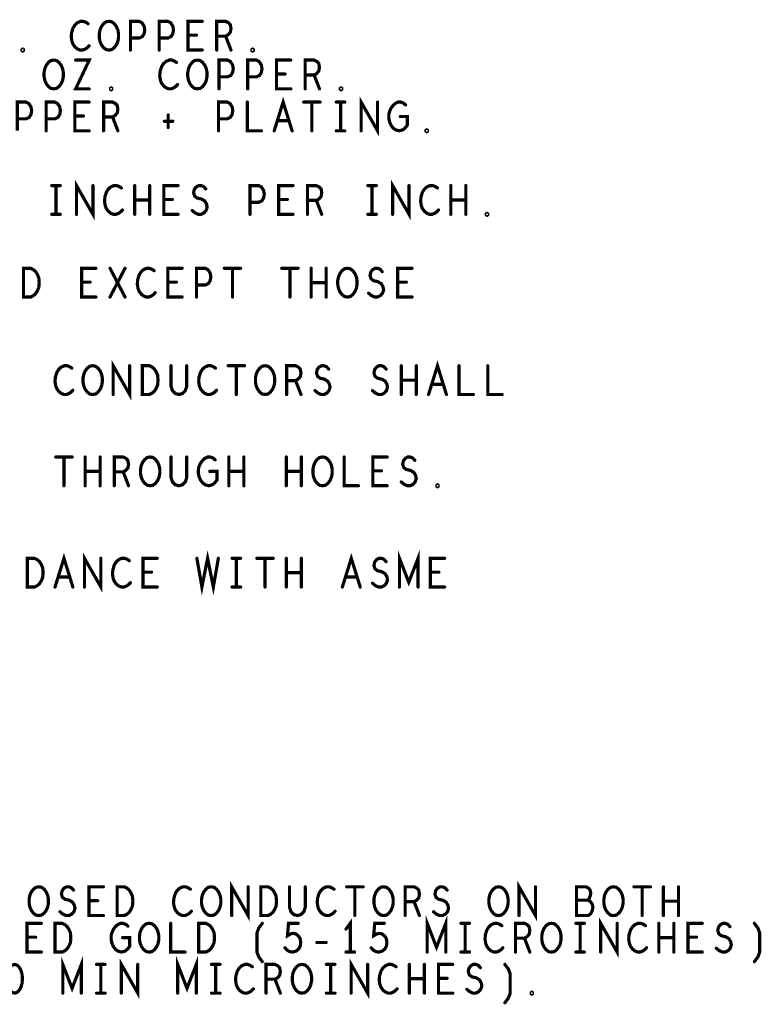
# Model space of a CAD drawing. Extents: x -10 to 15.7, y -3.3 to 6.3.
# Tile 34 of 40: x 12.7 to 14.3, y 1.3 to 3.5. Entities that reach past the tile are written whole.
import ezdxf

# ---------------------------------------------------------------- set-up
doc = ezdxf.new("R2010")
doc.units = 0
doc.layers.get('0').update_dxf_attribs({"color": 3, "linetype": 'CONTINUOUS'})

# ---------------------------------------------------------------- blocks, each defined once
blk = doc.blocks.new('PAD_R1')
at = {"const_width": 0.5}
blk.add_lwpolyline([(0.25, 0, 1), (-0.25, 0, 1)], format="xyb", close=True, dxfattribs=at)

msp = doc.modelspace()

# ---------------------------------------------------------------- linework, layer by layer
at = {"const_width": 0.007}
for points in [[(12.81501, 3.45464), (12.8103, 3.45779), (12.80482, 3.45989), (12.79856, 3.45989), (12.7915, 3.45674), (12.78602, 3.45149), (12.78211, 3.44519), (12.77897, 3.43469), (12.77819, 3.42524), (12.77976, 3.41579), (12.78211, 3.40949), (12.78681, 3.40319), (12.79229, 3.39899), (12.79777, 3.39689), (12.80325, 3.39689), (12.80874, 3.39899), (12.81344, 3.40214), (12.81736, 3.40634)], [(12.90811, 3.39689), (12.90811, 3.45989), (12.92691, 3.45989), (12.93317, 3.45674), (12.93787, 3.44939), (12.93944, 3.44099), (12.93787, 3.43259), (12.93396, 3.42629), (12.92691, 3.42314), (12.90811, 3.42314)], [(12.97111, 3.39689), (12.97111, 3.45989), (12.98991, 3.45989), (12.99617, 3.45674), (13.00087, 3.44939), (13.00244, 3.44099), (13.00087, 3.43259), (12.99696, 3.42629), (12.98991, 3.42314), (12.97111, 3.42314)], [(13.06544, 3.39689), (13.03411, 3.39689), (13.03411, 3.45989), (13.06544, 3.45989)], [(13.09711, 3.39689), (13.09711, 3.45989), (13.11669, 3.45989), (13.12296, 3.45674), (13.12687, 3.45254), (13.12844, 3.44414), (13.12687, 3.43574), (13.12217, 3.43049), (13.11669, 3.42734), (13.09711, 3.42734)], [(13.05291, 3.42944), (13.03411, 3.42944)], [(13.11669, 3.42734), (13.12844, 3.39689)], [(12.78789, 3.37489), (12.81766, 3.37489), (12.78789, 3.31189), (12.81766, 3.31189)], [(13.00901, 3.36964), (13.0043, 3.37279), (12.99882, 3.37489), (12.99256, 3.37489), (12.9855, 3.37174), (12.98002, 3.36649), (12.97611, 3.36019), (12.97297, 3.34969), (12.97219, 3.34024), (12.97376, 3.33079), (12.97611, 3.32449), (12.98081, 3.31819), (12.98629, 3.31399), (12.99177, 3.31189), (12.99725, 3.31189), (13.00274, 3.31399), (13.00744, 3.31714), (13.01136, 3.32134)], [(13.10211, 3.31189), (13.10211, 3.37489), (13.12091, 3.37489), (13.12717, 3.37174), (13.13187, 3.36439), (13.13344, 3.35599), (13.13187, 3.34759), (13.12796, 3.34129), (13.12091, 3.33814), (13.10211, 3.33814)], [(13.16511, 3.31189), (13.16511, 3.37489), (13.18391, 3.37489), (13.19017, 3.37174), (13.19487, 3.36439), (13.19644, 3.35599), (13.19487, 3.34759), (13.19096, 3.34129), (13.18391, 3.33814), (13.16511, 3.33814)], [(13.25944, 3.31189), (13.22811, 3.31189), (13.22811, 3.37489), (13.25944, 3.37489)], [(13.29111, 3.31189), (13.29111, 3.37489), (13.31069, 3.37489), (13.31696, 3.37174), (13.32087, 3.36754), (13.32244, 3.35914), (13.32087, 3.35074), (13.31617, 3.34549), (13.31069, 3.34234), (13.29111, 3.34234)], [(13.24691, 3.34444), (13.22811, 3.34444)], [(13.31069, 3.34234), (13.32244, 3.31189)], [(12.66011, 3.21989), (12.66011, 3.28289), (12.67891, 3.28289), (12.68517, 3.27974), (12.68987, 3.27239), (12.69144, 3.26399), (12.68987, 3.25559), (12.68596, 3.24929), (12.67891, 3.24614), (12.66011, 3.24614)], [(12.72311, 3.21989), (12.72311, 3.28289), (12.74191, 3.28289), (12.74817, 3.27974), (12.75287, 3.27239), (12.75444, 3.26399), (12.75287, 3.25559), (12.74896, 3.24929), (12.74191, 3.24614), (12.72311, 3.24614)], [(12.81744, 3.21989), (12.78611, 3.21989), (12.78611, 3.28289), (12.81744, 3.28289)], [(12.84911, 3.21989), (12.84911, 3.28289), (12.86869, 3.28289), (12.87496, 3.27974), (12.87887, 3.27554), (12.88044, 3.26714), (12.87887, 3.25874), (12.87417, 3.25349), (12.86869, 3.25034), (12.84911, 3.25034)], [(13.10111, 3.21989), (13.10111, 3.28289), (13.11991, 3.28289), (13.12617, 3.27974), (13.13087, 3.27239), (13.13244, 3.26399), (13.13087, 3.25559), (13.12696, 3.24929), (13.11991, 3.24614), (13.10111, 3.24614)], [(13.16411, 3.28289), (13.16411, 3.21989), (13.19544, 3.21989)], [(13.22319, 3.21989), (13.24277, 3.28289), (13.26236, 3.21989)], [(13.28776, 3.28289), (13.32379, 3.28289)], [(13.30577, 3.28289), (13.30577, 3.21989)], [(13.35937, 3.28289), (13.37817, 3.28289)], [(13.36877, 3.28289), (13.36877, 3.21989)], [(13.41376, 3.21989), (13.41376, 3.28289), (13.44979, 3.21989), (13.44979, 3.28289)], [(13.49947, 3.25139), (13.51514, 3.25139), (13.51514, 3.23249), (13.51044, 3.22619), (13.50496, 3.22199), (13.49712, 3.21989), (13.48929, 3.22199), (13.48381, 3.22619), (13.47911, 3.23249), (13.47597, 3.23984), (13.4744, 3.24824), (13.4744, 3.25559), (13.47597, 3.26189), (13.47911, 3.26924), (13.48381, 3.27554), (13.4885, 3.27974), (13.49477, 3.28289), (13.50025, 3.28289), (13.50652, 3.28079), (13.51122, 3.27659)], [(12.80491, 3.25244), (12.78611, 3.25244)], [(12.86869, 3.25034), (12.88044, 3.21989)], [(12.98216, 3.24089), (13.00096, 3.24089)], [(12.99077, 3.25454), (12.99077, 3.22724)], [(13.2553, 3.24194), (13.23024, 3.24194)], [(13.35937, 3.21989), (13.37817, 3.21989)], [(12.78976, 3.03689), (12.78976, 3.09989), (12.82579, 3.03689), (12.82579, 3.09989)], [(13.48276, 3.03689), (13.48276, 3.09989), (13.51879, 3.03689), (13.51879, 3.09989)], [(12.73537, 3.09989), (12.75417, 3.09989)], [(12.74477, 3.09989), (12.74477, 3.03689)], [(12.88801, 3.09464), (12.8833, 3.09779), (12.87782, 3.09989), (12.87156, 3.09989), (12.8645, 3.09674), (12.85902, 3.09149), (12.85511, 3.08519), (12.85197, 3.07469), (12.85119, 3.06524), (12.85276, 3.05579), (12.85511, 3.04949), (12.85981, 3.04319), (12.86529, 3.03899), (12.87077, 3.03689), (12.87625, 3.03689), (12.88174, 3.03899), (12.88644, 3.04214), (12.89036, 3.04634)], [(12.91732, 3.03689), (12.91732, 3.09989)], [(12.95022, 3.09989), (12.95022, 3.03689)], [(13.01244, 3.03689), (12.98111, 3.03689), (12.98111, 3.09989), (13.01244, 3.09989)], [(13.04332, 3.04529), (13.04959, 3.04004), (13.05664, 3.03689), (13.06291, 3.03689), (13.06917, 3.04004), (13.07387, 3.04529), (13.07622, 3.05264), (13.07466, 3.05999), (13.07074, 3.06629), (13.06369, 3.07049), (13.05429, 3.07259), (13.04881, 3.07679), (13.04645, 3.08414), (13.04802, 3.09149), (13.05194, 3.09674), (13.05742, 3.09989), (13.06291, 3.09989), (13.06839, 3.09779), (13.07309, 3.09254)], [(13.17011, 3.03689), (13.17011, 3.09989), (13.18891, 3.09989), (13.19517, 3.09674), (13.19987, 3.08939), (13.20144, 3.08099), (13.19987, 3.07259), (13.19596, 3.06629), (13.18891, 3.06314), (13.17011, 3.06314)], [(13.26444, 3.03689), (13.23311, 3.03689), (13.23311, 3.09989), (13.26444, 3.09989)], [(13.29611, 3.03689), (13.29611, 3.09989), (13.31569, 3.09989), (13.32196, 3.09674), (13.32587, 3.09254), (13.32744, 3.08414), (13.32587, 3.07574), (13.32117, 3.07049), (13.31569, 3.06734), (13.29611, 3.06734)], [(13.42837, 3.09989), (13.44717, 3.09989)], [(13.43777, 3.09989), (13.43777, 3.03689)], [(13.58101, 3.09464), (13.5763, 3.09779), (13.57082, 3.09989), (13.56456, 3.09989), (13.5575, 3.09674), (13.55202, 3.09149), (13.54811, 3.08519), (13.54497, 3.07469), (13.54419, 3.06524), (13.54576, 3.05579), (13.54811, 3.04949), (13.55281, 3.04319), (13.55829, 3.03899), (13.56377, 3.03689), (13.56925, 3.03689), (13.57474, 3.03899), (13.57944, 3.04214), (13.58336, 3.04634)], [(13.61032, 3.03689), (13.61032, 3.09989)], [(13.64322, 3.09989), (13.64322, 3.03689)], [(12.95022, 3.06839), (12.91732, 3.06839)], [(12.99991, 3.06944), (12.98111, 3.06944)], [(13.25191, 3.06944), (13.23311, 3.06944)], [(13.31569, 3.06734), (13.32744, 3.03689)], [(13.64322, 3.06839), (13.61032, 3.06839)], [(12.73537, 3.03689), (12.75417, 3.03689)], [(13.42837, 3.03689), (13.44717, 3.03689)], [(12.83231, 2.85566), (12.80097, 2.85566), (12.80097, 2.91866), (12.83231, 2.91866)], [(12.86319, 2.85566), (12.89609, 2.91866)], [(12.86319, 2.91866), (12.89609, 2.85566)], [(12.95987, 2.91341), (12.95517, 2.91656), (12.94969, 2.91866), (12.94342, 2.91866), (12.93637, 2.91551), (12.93089, 2.91026), (12.92697, 2.90396), (12.92384, 2.89346), (12.92306, 2.88401), (12.92462, 2.87456), (12.92697, 2.86826), (12.93167, 2.86196), (12.93716, 2.85776), (12.94264, 2.85566), (12.94812, 2.85566), (12.95361, 2.85776), (12.95831, 2.86091), (12.96223, 2.86511)], [(13.02131, 2.85566), (12.98997, 2.85566), (12.98997, 2.91866), (13.02131, 2.91866)], [(13.05297, 2.85566), (13.05297, 2.91866), (13.07177, 2.91866), (13.07804, 2.91551), (13.08274, 2.90816), (13.08431, 2.89976), (13.08274, 2.89136), (13.07882, 2.88506), (13.07177, 2.88191), (13.05297, 2.88191)], [(13.11362, 2.91866), (13.14966, 2.91866)], [(13.13164, 2.91866), (13.13164, 2.85566)], [(13.23962, 2.91866), (13.27566, 2.91866)], [(13.25764, 2.91866), (13.25764, 2.85566)], [(13.30419, 2.85566), (13.30419, 2.91866)], [(13.33709, 2.91866), (13.33709, 2.85566)], [(13.43019, 2.86406), (13.43646, 2.85881), (13.44351, 2.85566), (13.44977, 2.85566), (13.45604, 2.85881), (13.46074, 2.86406), (13.46309, 2.87141), (13.46152, 2.87876), (13.45761, 2.88506), (13.45056, 2.88926), (13.44116, 2.89136), (13.43567, 2.89556), (13.43332, 2.90291), (13.43489, 2.91026), (13.43881, 2.91551), (13.44429, 2.91866), (13.44977, 2.91866), (13.45526, 2.91656), (13.45996, 2.91131)], [(13.52531, 2.85566), (13.49397, 2.85566), (13.49397, 2.91866), (13.52531, 2.91866)], [(12.81977, 2.88821), (12.80097, 2.88821)], [(13.00877, 2.88821), (12.98997, 2.88821)], [(13.51277, 2.88821), (13.49397, 2.88821)], [(13.33709, 2.88716), (13.30419, 2.88716)], [(12.77942, 2.6998), (12.77472, 2.70295), (12.76924, 2.70505), (12.76297, 2.70505), (12.75592, 2.7019), (12.75044, 2.69665), (12.74652, 2.69035), (12.74339, 2.67985), (12.74261, 2.6704), (12.74417, 2.66095), (12.74652, 2.65465), (12.75122, 2.64835), (12.75671, 2.64415), (12.76219, 2.64205), (12.76767, 2.64205), (12.77316, 2.64415), (12.77786, 2.6473), (12.78178, 2.6515)], [(12.87017, 2.64205), (12.87017, 2.70505), (12.90621, 2.64205), (12.90621, 2.70505)], [(12.99696, 2.70505), (12.99696, 2.6599), (13.00009, 2.65045), (13.00636, 2.64415), (13.01419, 2.64205), (13.02202, 2.64415), (13.02829, 2.65045), (13.03142, 2.6599), (13.03142, 2.70505)], [(13.09442, 2.6998), (13.08972, 2.70295), (13.08424, 2.70505), (13.07797, 2.70505), (13.07092, 2.7019), (13.06544, 2.69665), (13.06152, 2.69035), (13.05839, 2.67985), (13.05761, 2.6704), (13.05917, 2.66095), (13.06152, 2.65465), (13.06622, 2.64835), (13.07171, 2.64415), (13.07719, 2.64205), (13.08267, 2.64205), (13.08816, 2.64415), (13.09286, 2.6473), (13.09678, 2.6515)], [(13.12217, 2.70505), (13.15821, 2.70505)], [(13.14019, 2.70505), (13.14019, 2.64205)], [(13.25052, 2.64205), (13.25052, 2.70505), (13.27011, 2.70505), (13.27637, 2.7019), (13.28029, 2.6977), (13.28186, 2.6893), (13.28029, 2.6809), (13.27559, 2.67565), (13.27011, 2.6725), (13.25052, 2.6725)], [(13.31274, 2.65045), (13.31901, 2.6452), (13.32606, 2.64205), (13.33232, 2.64205), (13.33859, 2.6452), (13.34329, 2.65045), (13.34564, 2.6578), (13.34407, 2.66515), (13.34016, 2.67145), (13.33311, 2.67565), (13.32371, 2.67775), (13.31822, 2.68195), (13.31587, 2.6893), (13.31744, 2.69665), (13.32136, 2.7019), (13.32684, 2.70505), (13.33232, 2.70505), (13.33781, 2.70295), (13.34251, 2.6977)], [(13.43874, 2.65045), (13.44501, 2.6452), (13.45206, 2.64205), (13.45832, 2.64205), (13.46459, 2.6452), (13.46929, 2.65045), (13.47164, 2.6578), (13.47007, 2.66515), (13.46616, 2.67145), (13.45911, 2.67565), (13.44971, 2.67775), (13.44422, 2.68195), (13.44187, 2.6893), (13.44344, 2.69665), (13.44736, 2.7019), (13.45284, 2.70505), (13.45832, 2.70505), (13.46381, 2.70295), (13.46851, 2.6977)], [(13.50174, 2.64205), (13.50174, 2.70505)], [(13.53464, 2.70505), (13.53464, 2.64205)], [(13.56161, 2.64205), (13.58119, 2.70505), (13.60078, 2.64205)], [(13.62852, 2.70505), (13.62852, 2.64205), (13.65986, 2.64205)], [(13.69152, 2.70505), (13.69152, 2.64205), (13.72286, 2.64205)], [(13.27011, 2.6725), (13.28186, 2.64205)], [(13.53464, 2.67355), (13.50174, 2.67355)], [(13.59372, 2.6641), (13.56866, 2.6641)], [(12.74417, 2.50505), (12.78021, 2.50505)], [(12.76219, 2.50505), (12.76219, 2.44205)], [(12.80874, 2.44205), (12.80874, 2.50505)], [(12.84164, 2.50505), (12.84164, 2.44205)], [(12.87252, 2.44205), (12.87252, 2.50505), (12.89211, 2.50505), (12.89837, 2.5019), (12.90229, 2.4977), (12.90386, 2.4893), (12.90229, 2.4809), (12.89759, 2.47565), (12.89211, 2.4725), (12.87252, 2.4725)], [(12.99696, 2.50505), (12.99696, 2.4599), (13.00009, 2.45045), (13.00636, 2.44415), (13.01419, 2.44205), (13.02202, 2.44415), (13.02829, 2.45045), (13.03142, 2.4599), (13.03142, 2.50505)], [(13.08189, 2.47355), (13.09756, 2.47355), (13.09756, 2.45465), (13.09286, 2.44835), (13.08737, 2.44415), (13.07954, 2.44205), (13.07171, 2.44415), (13.06622, 2.44835), (13.06152, 2.45465), (13.05839, 2.462), (13.05682, 2.4704), (13.05682, 2.47775), (13.05839, 2.48405), (13.06152, 2.4914), (13.06622, 2.4977), (13.07092, 2.5019), (13.07719, 2.50505), (13.08267, 2.50505), (13.08894, 2.50295), (13.09364, 2.49875)], [(13.12374, 2.44205), (13.12374, 2.50505)], [(13.15664, 2.50505), (13.15664, 2.44205)], [(13.24974, 2.44205), (13.24974, 2.50505)], [(13.28264, 2.50505), (13.28264, 2.44205)], [(13.37652, 2.50505), (13.37652, 2.44205), (13.40786, 2.44205)], [(13.47086, 2.44205), (13.43952, 2.44205), (13.43952, 2.50505), (13.47086, 2.50505)], [(13.50174, 2.45045), (13.50801, 2.4452), (13.51506, 2.44205), (13.52132, 2.44205), (13.52759, 2.4452), (13.53229, 2.45045), (13.53464, 2.4578), (13.53307, 2.46515), (13.52916, 2.47145), (13.52211, 2.47565), (13.51271, 2.47775), (13.50722, 2.48195), (13.50487, 2.4893), (13.50644, 2.49665), (13.51036, 2.5019), (13.51584, 2.50505), (13.52132, 2.50505), (13.52681, 2.50295), (13.53151, 2.4977)], [(12.84164, 2.47355), (12.80874, 2.47355)], [(12.89211, 2.4725), (12.90386, 2.44205)], [(13.15664, 2.47355), (13.12374, 2.47355)], [(13.28264, 2.47355), (13.24974, 2.47355)], [(13.45832, 2.4746), (13.43952, 2.4746)], [(12.74261, 2.22005), (12.76219, 2.28305), (12.78178, 2.22005)], [(12.80717, 2.22005), (12.80717, 2.28305), (12.84321, 2.22005), (12.84321, 2.28305)], [(13.05369, 2.28305), (13.06466, 2.22005), (13.07719, 2.28305), (13.08972, 2.22005), (13.10069, 2.28305)], [(13.37261, 2.22005), (13.39219, 2.28305), (13.41178, 2.22005)], [(13.49782, 2.22005), (13.49782, 2.28305), (13.51819, 2.23055), (13.53856, 2.28305), (13.53856, 2.22005)], [(12.90542, 2.2778), (12.90072, 2.28095), (12.89524, 2.28305), (12.88897, 2.28305), (12.88192, 2.2799), (12.87644, 2.27465), (12.87252, 2.26835), (12.86939, 2.25785), (12.86861, 2.2484), (12.87017, 2.23895), (12.87252, 2.23265), (12.87722, 2.22635), (12.88271, 2.22215), (12.88819, 2.22005), (12.89367, 2.22005), (12.89916, 2.22215), (12.90386, 2.2253), (12.90778, 2.2295)], [(12.96686, 2.22005), (12.93552, 2.22005), (12.93552, 2.28305), (12.96686, 2.28305)], [(13.13079, 2.28305), (13.14959, 2.28305)], [(13.14019, 2.28305), (13.14019, 2.22005)], [(13.18517, 2.28305), (13.22121, 2.28305)], [(13.20319, 2.28305), (13.20319, 2.22005)], [(13.24974, 2.22005), (13.24974, 2.28305)], [(13.28264, 2.28305), (13.28264, 2.22005)], [(13.43874, 2.22845), (13.44501, 2.2232), (13.45206, 2.22005), (13.45832, 2.22005), (13.46459, 2.2232), (13.46929, 2.22845), (13.47164, 2.2358), (13.47007, 2.24315), (13.46616, 2.24945), (13.45911, 2.25365), (13.44971, 2.25575), (13.44422, 2.25995), (13.44187, 2.2673), (13.44344, 2.27465), (13.44736, 2.2799), (13.45284, 2.28305), (13.45832, 2.28305), (13.46381, 2.28095), (13.46851, 2.2757)], [(13.59686, 2.22005), (13.56552, 2.22005), (13.56552, 2.28305), (13.59686, 2.28305)], [(12.77472, 2.2421), (12.74966, 2.2421)], [(12.95432, 2.2526), (12.93552, 2.2526)], [(13.28264, 2.25155), (13.24974, 2.25155)], [(13.40472, 2.2421), (13.37966, 2.2421)], [(13.58432, 2.2526), (13.56552, 2.2526)], [(13.13079, 2.22005), (13.14959, 2.22005)], [(13.12998, 1.50007), (13.12998, 1.56307), (13.16601, 1.50007), (13.16601, 1.56307)], [(13.75998, 1.50007), (13.75998, 1.56307), (13.79601, 1.50007), (13.79601, 1.56307)], [(12.75354, 1.50847), (12.75981, 1.50322), (12.76686, 1.50007), (12.77313, 1.50007), (12.77939, 1.50322), (12.78409, 1.50847), (12.78644, 1.51582), (12.78488, 1.52317), (12.78096, 1.52947), (12.77391, 1.53367), (12.76451, 1.53577), (12.75903, 1.53997), (12.75667, 1.54732), (12.75824, 1.55467), (12.76216, 1.55992), (12.76764, 1.56307), (12.77313, 1.56307), (12.77861, 1.56097), (12.78331, 1.55572)], [(12.84866, 1.50007), (12.81733, 1.50007), (12.81733, 1.56307), (12.84866, 1.56307)], [(13.03923, 1.55782), (13.03452, 1.56097), (13.02904, 1.56307), (13.02278, 1.56307), (13.01572, 1.55992), (13.01024, 1.55467), (13.00633, 1.54837), (13.00319, 1.53787), (13.00241, 1.52842), (13.00398, 1.51897), (13.00633, 1.51267), (13.01103, 1.50637), (13.01651, 1.50217), (13.02199, 1.50007), (13.02747, 1.50007), (13.03296, 1.50217), (13.03766, 1.50532), (13.04158, 1.50952)], [(13.25676, 1.56307), (13.25676, 1.51792), (13.25989, 1.50847), (13.26616, 1.50217), (13.27399, 1.50007), (13.28183, 1.50217), (13.28809, 1.50847), (13.29123, 1.51792), (13.29123, 1.56307)], [(13.35423, 1.55782), (13.34952, 1.56097), (13.34404, 1.56307), (13.33778, 1.56307), (13.33072, 1.55992), (13.32524, 1.55467), (13.32133, 1.54837), (13.31819, 1.53787), (13.31741, 1.52842), (13.31898, 1.51897), (13.32133, 1.51267), (13.32603, 1.50637), (13.33151, 1.50217), (13.33699, 1.50007), (13.34247, 1.50007), (13.34796, 1.50217), (13.35266, 1.50532), (13.35658, 1.50952)], [(13.38198, 1.56307), (13.41801, 1.56307)], [(13.39999, 1.56307), (13.39999, 1.50007)], [(13.51033, 1.50007), (13.51033, 1.56307), (13.52991, 1.56307), (13.53618, 1.55992), (13.54009, 1.55572), (13.54166, 1.54732), (13.54009, 1.53892), (13.53539, 1.53367), (13.52991, 1.53052), (13.51033, 1.53052)], [(13.57254, 1.50847), (13.57881, 1.50322), (13.58586, 1.50007), (13.59213, 1.50007), (13.59839, 1.50322), (13.60309, 1.50847), (13.60544, 1.51582), (13.60388, 1.52317), (13.59996, 1.52947), (13.59291, 1.53367), (13.58351, 1.53577), (13.57803, 1.53997), (13.57567, 1.54732), (13.57724, 1.55467), (13.58116, 1.55992), (13.58664, 1.56307), (13.59213, 1.56307), (13.59761, 1.56097), (13.60231, 1.55572)], [(13.91026, 1.53367), (13.91339, 1.53682), (13.91574, 1.54207), (13.91731, 1.54942), (13.91574, 1.55572), (13.91261, 1.55992), (13.90713, 1.56307), (13.88598, 1.56307), (13.88598, 1.50007), (13.91183, 1.50007), (13.91731, 1.50427), (13.92044, 1.51057), (13.92201, 1.51792), (13.92044, 1.52527), (13.91574, 1.53157), (13.91026, 1.53367), (13.88598, 1.53367)], [(14.01198, 1.56307), (14.04801, 1.56307)], [(14.02999, 1.56307), (14.02999, 1.50007)], [(14.07654, 1.50007), (14.07654, 1.56307)], [(14.10944, 1.56307), (14.10944, 1.50007)], [(12.83613, 1.53262), (12.81733, 1.53262)], [(13.52991, 1.53052), (13.54166, 1.50007)], [(14.10944, 1.53157), (14.07654, 1.53157)], [(13.38999, 1.42007), (13.38999, 1.48307), (13.38059, 1.47047)], [(13.55862, 1.42007), (13.55862, 1.48307), (13.57899, 1.43057), (13.59936, 1.48307), (13.59936, 1.42007)], [(13.93898, 1.42007), (13.93898, 1.48307), (13.97501, 1.42007), (13.97501, 1.48307)], [(12.71266, 1.42007), (12.68133, 1.42007), (12.68133, 1.48307), (12.71266, 1.48307)], [(12.89069, 1.45157), (12.90636, 1.45157), (12.90636, 1.43267), (12.90166, 1.42637), (12.89618, 1.42217), (12.88834, 1.42007), (12.88051, 1.42217), (12.87503, 1.42637), (12.87033, 1.43267), (12.86719, 1.44002), (12.86562, 1.44842), (12.86562, 1.45577), (12.86719, 1.46207), (12.87033, 1.46942), (12.87503, 1.47572), (12.87972, 1.47992), (12.88599, 1.48307), (12.89147, 1.48307), (12.89774, 1.48097), (12.90244, 1.47677)], [(12.99633, 1.48307), (12.99633, 1.42007), (13.02766, 1.42007)], [(13.19708, 1.39907), (13.18924, 1.40957), (13.18533, 1.42007), (13.18533, 1.46207), (13.18924, 1.47257), (13.19708, 1.48307)], [(13.24676, 1.42952), (13.25146, 1.42427), (13.25694, 1.42112), (13.26399, 1.42007), (13.27104, 1.42217), (13.27652, 1.42637), (13.28044, 1.43372), (13.28123, 1.44212), (13.27966, 1.45052), (13.27574, 1.45577), (13.27026, 1.45997), (13.26478, 1.46102), (13.25929, 1.45997), (13.25224, 1.45577), (13.25459, 1.48307), (13.27574, 1.48307)], [(13.43576, 1.42952), (13.44046, 1.42427), (13.44594, 1.42112), (13.45299, 1.42007), (13.46004, 1.42217), (13.46552, 1.42637), (13.46944, 1.43372), (13.47023, 1.44212), (13.46866, 1.45052), (13.46474, 1.45577), (13.45926, 1.45997), (13.45378, 1.46102), (13.44829, 1.45997), (13.44124, 1.45577), (13.44359, 1.48307), (13.46474, 1.48307)], [(13.63259, 1.48307), (13.65139, 1.48307)], [(13.64199, 1.48307), (13.64199, 1.42007)], [(13.72223, 1.47782), (13.71752, 1.48097), (13.71204, 1.48307), (13.70578, 1.48307), (13.69872, 1.47992), (13.69324, 1.47467), (13.68933, 1.46837), (13.68619, 1.45787), (13.68541, 1.44842), (13.68698, 1.43897), (13.68933, 1.43267), (13.69403, 1.42637), (13.69951, 1.42217), (13.70499, 1.42007), (13.71047, 1.42007), (13.71596, 1.42217), (13.72066, 1.42532), (13.72458, 1.42952)], [(13.75233, 1.42007), (13.75233, 1.48307), (13.77191, 1.48307), (13.77818, 1.47992), (13.78209, 1.47572), (13.78366, 1.46732), (13.78209, 1.45892), (13.77739, 1.45367), (13.77191, 1.45052), (13.75233, 1.45052)], [(13.88459, 1.48307), (13.90339, 1.48307)], [(13.89399, 1.48307), (13.89399, 1.42007)], [(14.03723, 1.47782), (14.03252, 1.48097), (14.02704, 1.48307), (14.02078, 1.48307), (14.01372, 1.47992), (14.00824, 1.47467), (14.00433, 1.46837), (14.00119, 1.45787), (14.00041, 1.44842), (14.00198, 1.43897), (14.00433, 1.43267), (14.00903, 1.42637), (14.01451, 1.42217), (14.01999, 1.42007), (14.02547, 1.42007), (14.03096, 1.42217), (14.03566, 1.42532), (14.03958, 1.42952)], [(14.06654, 1.42007), (14.06654, 1.48307)], [(14.09944, 1.48307), (14.09944, 1.42007)], [(14.16166, 1.42007), (14.13033, 1.42007), (14.13033, 1.48307), (14.16166, 1.48307)], [(14.19254, 1.42847), (14.19881, 1.42322), (14.20586, 1.42007), (14.21213, 1.42007), (14.21839, 1.42322), (14.22309, 1.42847), (14.22544, 1.43582), (14.22388, 1.44317), (14.21996, 1.44947), (14.21291, 1.45367), (14.20351, 1.45577), (14.19803, 1.45997), (14.19567, 1.46732), (14.19724, 1.47467), (14.20116, 1.47992), (14.20664, 1.48307), (14.21213, 1.48307), (14.21761, 1.48097), (14.22231, 1.47572)], [(14.27591, 1.39907), (14.28374, 1.40957), (14.28766, 1.42007), (14.28766, 1.46207), (14.28374, 1.47257), (14.27591, 1.48307)], [(12.70013, 1.45262), (12.68133, 1.45262)], [(13.77191, 1.45052), (13.78366, 1.42007)], [(14.09944, 1.45157), (14.06654, 1.45157)], [(14.14913, 1.45262), (14.13033, 1.45262)], [(13.31681, 1.44107), (13.33718, 1.44107)], [(12.75962, 1.33007), (12.75962, 1.39307), (12.77999, 1.34057), (12.80036, 1.39307), (12.80036, 1.33007)], [(12.88798, 1.33007), (12.88798, 1.39307), (12.92401, 1.33007), (12.92401, 1.39307)], [(13.01162, 1.33007), (13.01162, 1.39307), (13.03199, 1.34057), (13.05236, 1.39307), (13.05236, 1.33007)], [(13.38059, 1.42007), (13.39939, 1.42007)], [(13.39198, 1.33007), (13.39198, 1.39307), (13.42801, 1.33007), (13.42801, 1.39307)], [(13.63259, 1.42007), (13.65139, 1.42007)], [(13.88459, 1.42007), (13.90339, 1.42007)], [(12.83359, 1.39307), (12.85239, 1.39307)], [(12.84299, 1.39307), (12.84299, 1.33007)], [(13.08559, 1.39307), (13.10439, 1.39307)], [(13.09499, 1.39307), (13.09499, 1.33007)], [(13.17523, 1.38782), (13.17052, 1.39097), (13.16504, 1.39307), (13.15878, 1.39307), (13.15172, 1.38992), (13.14624, 1.38467), (13.14233, 1.37837), (13.13919, 1.36787), (13.13841, 1.35842), (13.13998, 1.34897), (13.14233, 1.34267), (13.14703, 1.33637), (13.15251, 1.33217), (13.15799, 1.33007), (13.16347, 1.33007), (13.16896, 1.33217), (13.17366, 1.33532), (13.17758, 1.33952)], [(13.20533, 1.33007), (13.20533, 1.39307), (13.22491, 1.39307), (13.23118, 1.38992), (13.23509, 1.38572), (13.23666, 1.37732), (13.23509, 1.36892), (13.23039, 1.36367), (13.22491, 1.36052), (13.20533, 1.36052)], [(13.33759, 1.39307), (13.35639, 1.39307)], [(13.34699, 1.39307), (13.34699, 1.33007)], [(13.49023, 1.38782), (13.48552, 1.39097), (13.48004, 1.39307), (13.47378, 1.39307), (13.46672, 1.38992), (13.46124, 1.38467), (13.45733, 1.37837), (13.45419, 1.36787), (13.45341, 1.35842), (13.45498, 1.34897), (13.45733, 1.34267), (13.46203, 1.33637), (13.46751, 1.33217), (13.47299, 1.33007), (13.47847, 1.33007), (13.48396, 1.33217), (13.48866, 1.33532), (13.49258, 1.33952)], [(13.51954, 1.33007), (13.51954, 1.39307)], [(13.55244, 1.39307), (13.55244, 1.33007)], [(13.61466, 1.33007), (13.58333, 1.33007), (13.58333, 1.39307), (13.61466, 1.39307)], [(13.64554, 1.33847), (13.65181, 1.33322), (13.65886, 1.33007), (13.66513, 1.33007), (13.67139, 1.33322), (13.67609, 1.33847), (13.67844, 1.34582), (13.67688, 1.35317), (13.67296, 1.35947), (13.66591, 1.36367), (13.65651, 1.36577), (13.65103, 1.36997), (13.64867, 1.37732), (13.65024, 1.38467), (13.65416, 1.38992), (13.65964, 1.39307), (13.66513, 1.39307), (13.67061, 1.39097), (13.67531, 1.38572)], [(13.72891, 1.30907), (13.73674, 1.31957), (13.74066, 1.33007), (13.74066, 1.37207), (13.73674, 1.38257), (13.72891, 1.39307)], [(13.22491, 1.36052), (13.23666, 1.33007)], [(13.55244, 1.36157), (13.51954, 1.36157)], [(13.60213, 1.36262), (13.58333, 1.36262)], [(12.83359, 1.33007), (12.85239, 1.33007)], [(13.08559, 1.33007), (13.10439, 1.33007)], [(13.33759, 1.33007), (13.35639, 1.33007)]]:
    msp.add_lwpolyline(points, dxfattribs=at)
for points in [[(12.86077, 3.39689), (12.8545, 3.39794), (12.84902, 3.40214), (12.84432, 3.40844), (12.84119, 3.41579), (12.83962, 3.42419), (12.83962, 3.43259), (12.84119, 3.44099), (12.84432, 3.44834), (12.84902, 3.45464), (12.8545, 3.45884), (12.86077, 3.45989), (12.86704, 3.45884), (12.87252, 3.45464), (12.87722, 3.44834), (12.88036, 3.44099), (12.88192, 3.43259), (12.88192, 3.42419), (12.88036, 3.41579), (12.87722, 3.40844), (12.87252, 3.40214), (12.86704, 3.39794)], [(12.67177, 3.39479), (12.6702, 3.39584), (12.6702, 3.39794), (12.67177, 3.39899), (12.67334, 3.39794), (12.67334, 3.39584)], [(13.17577, 3.39479), (13.1742, 3.39584), (13.1742, 3.39794), (13.17577, 3.39899), (13.17734, 3.39794), (13.17734, 3.39584)], [(12.73977, 3.31189), (12.7335, 3.31294), (12.72802, 3.31714), (12.72332, 3.32344), (12.72019, 3.33079), (12.71862, 3.33919), (12.71862, 3.34759), (12.72019, 3.35599), (12.72332, 3.36334), (12.72802, 3.36964), (12.7335, 3.37384), (12.73977, 3.37489), (12.74604, 3.37384), (12.75152, 3.36964), (12.75622, 3.36334), (12.75936, 3.35599), (12.76092, 3.34759), (12.76092, 3.33919), (12.75936, 3.33079), (12.75622, 3.32344), (12.75152, 3.31714), (12.74604, 3.31294)], [(13.05477, 3.31189), (13.0485, 3.31294), (13.04302, 3.31714), (13.03832, 3.32344), (13.03519, 3.33079), (13.03362, 3.33919), (13.03362, 3.34759), (13.03519, 3.35599), (13.03832, 3.36334), (13.04302, 3.36964), (13.0485, 3.37384), (13.05477, 3.37489), (13.06104, 3.37384), (13.06652, 3.36964), (13.07122, 3.36334), (13.07436, 3.35599), (13.07592, 3.34759), (13.07592, 3.33919), (13.07436, 3.33079), (13.07122, 3.32344), (13.06652, 3.31714), (13.06104, 3.31294)], [(12.86577, 3.30979), (12.8642, 3.31084), (12.8642, 3.31294), (12.86577, 3.31399), (12.86734, 3.31294), (12.86734, 3.31084)], [(13.36977, 3.30979), (13.3682, 3.31084), (13.3682, 3.31294), (13.36977, 3.31399), (13.37134, 3.31294), (13.37134, 3.31084)], [(13.55777, 3.21779), (13.5562, 3.21884), (13.5562, 3.22094), (13.55777, 3.22199), (13.55934, 3.22094), (13.55934, 3.21884)], [(13.68977, 3.03479), (13.6882, 3.03584), (13.6882, 3.03794), (13.68977, 3.03899), (13.69134, 3.03794), (13.69134, 3.03584)], [(12.67341, 2.85566), (12.67341, 2.91866), (12.68907, 2.91866), (12.69534, 2.91551), (12.70004, 2.91131), (12.70396, 2.90501), (12.70709, 2.89766), (12.70787, 2.88716), (12.70709, 2.87666), (12.70396, 2.86931), (12.70004, 2.86301), (12.69534, 2.85881), (12.68907, 2.85566)], [(13.38364, 2.85566), (13.37737, 2.85671), (13.37189, 2.86091), (13.36719, 2.86721), (13.36406, 2.87456), (13.36249, 2.88296), (13.36249, 2.89136), (13.36406, 2.89976), (13.36719, 2.90711), (13.37189, 2.91341), (13.37737, 2.91761), (13.38364, 2.91866), (13.38991, 2.91761), (13.39539, 2.91341), (13.40009, 2.90711), (13.40323, 2.89976), (13.40479, 2.89136), (13.40479, 2.88296), (13.40323, 2.87456), (13.40009, 2.86721), (13.39539, 2.86091), (13.38991, 2.85671)], [(12.82519, 2.64205), (12.81892, 2.6431), (12.81344, 2.6473), (12.80874, 2.6536), (12.80561, 2.66095), (12.80404, 2.66935), (12.80404, 2.67775), (12.80561, 2.68615), (12.80874, 2.6935), (12.81344, 2.6998), (12.81892, 2.704), (12.82519, 2.70505), (12.83146, 2.704), (12.83694, 2.6998), (12.84164, 2.6935), (12.84478, 2.68615), (12.84634, 2.67775), (12.84634, 2.66935), (12.84478, 2.66095), (12.84164, 2.6536), (12.83694, 2.6473), (12.83146, 2.6431)], [(12.93396, 2.64205), (12.93396, 2.70505), (12.94962, 2.70505), (12.95589, 2.7019), (12.96059, 2.6977), (12.96451, 2.6914), (12.96764, 2.68405), (12.96842, 2.67355), (12.96764, 2.66305), (12.96451, 2.6557), (12.96059, 2.6494), (12.95589, 2.6452), (12.94962, 2.64205)], [(13.20319, 2.64205), (13.19692, 2.6431), (13.19144, 2.6473), (13.18674, 2.6536), (13.18361, 2.66095), (13.18204, 2.66935), (13.18204, 2.67775), (13.18361, 2.68615), (13.18674, 2.6935), (13.19144, 2.6998), (13.19692, 2.704), (13.20319, 2.70505), (13.20946, 2.704), (13.21494, 2.6998), (13.21964, 2.6935), (13.22278, 2.68615), (13.22434, 2.67775), (13.22434, 2.66935), (13.22278, 2.66095), (13.21964, 2.6536), (13.21494, 2.6473), (13.20946, 2.6431)], [(12.95119, 2.44205), (12.94492, 2.4431), (12.93944, 2.4473), (12.93474, 2.4536), (12.93161, 2.46095), (12.93004, 2.46935), (12.93004, 2.47775), (12.93161, 2.48615), (12.93474, 2.4935), (12.93944, 2.4998), (12.94492, 2.504), (12.95119, 2.50505), (12.95746, 2.504), (12.96294, 2.4998), (12.96764, 2.4935), (12.97078, 2.48615), (12.97234, 2.47775), (12.97234, 2.46935), (12.97078, 2.46095), (12.96764, 2.4536), (12.96294, 2.4473), (12.95746, 2.4431)], [(13.32919, 2.44205), (13.32292, 2.4431), (13.31744, 2.4473), (13.31274, 2.4536), (13.30961, 2.46095), (13.30804, 2.46935), (13.30804, 2.47775), (13.30961, 2.48615), (13.31274, 2.4935), (13.31744, 2.4998), (13.32292, 2.504), (13.32919, 2.50505), (13.33546, 2.504), (13.34094, 2.4998), (13.34564, 2.4935), (13.34878, 2.48615), (13.35034, 2.47775), (13.35034, 2.46935), (13.34878, 2.46095), (13.34564, 2.4536), (13.34094, 2.4473), (13.33546, 2.4431)], [(13.58119, 2.43995), (13.57962, 2.441), (13.57962, 2.4431), (13.58119, 2.44415), (13.58276, 2.4431), (13.58276, 2.441)], [(12.68196, 2.22005), (12.68196, 2.28305), (12.69762, 2.28305), (12.70389, 2.2799), (12.70859, 2.2757), (12.71251, 2.2694), (12.71564, 2.26205), (12.71642, 2.25155), (12.71564, 2.24105), (12.71251, 2.2337), (12.70859, 2.2274), (12.70389, 2.2232), (12.69762, 2.22005)], [(12.70699, 1.50007), (12.70072, 1.50112), (12.69524, 1.50532), (12.69054, 1.51162), (12.68741, 1.51897), (12.68584, 1.52737), (12.68584, 1.53577), (12.68741, 1.54417), (12.69054, 1.55152), (12.69524, 1.55782), (12.70072, 1.56202), (12.70699, 1.56307), (12.71326, 1.56202), (12.71874, 1.55782), (12.72344, 1.55152), (12.72658, 1.54417), (12.72814, 1.53577), (12.72814, 1.52737), (12.72658, 1.51897), (12.72344, 1.51162), (12.71874, 1.50532), (12.71326, 1.50112)], [(12.87876, 1.50007), (12.87876, 1.56307), (12.89442, 1.56307), (12.90069, 1.55992), (12.90539, 1.55572), (12.90931, 1.54942), (12.91244, 1.54207), (12.91323, 1.53157), (12.91244, 1.52107), (12.90931, 1.51372), (12.90539, 1.50742), (12.90069, 1.50322), (12.89442, 1.50007)], [(13.08499, 1.50007), (13.07872, 1.50112), (13.07324, 1.50532), (13.06854, 1.51162), (13.06541, 1.51897), (13.06384, 1.52737), (13.06384, 1.53577), (13.06541, 1.54417), (13.06854, 1.55152), (13.07324, 1.55782), (13.07872, 1.56202), (13.08499, 1.56307), (13.09126, 1.56202), (13.09674, 1.55782), (13.10144, 1.55152), (13.10458, 1.54417), (13.10614, 1.53577), (13.10614, 1.52737), (13.10458, 1.51897), (13.10144, 1.51162), (13.09674, 1.50532), (13.09126, 1.50112)], [(13.19376, 1.50007), (13.19376, 1.56307), (13.20942, 1.56307), (13.21569, 1.55992), (13.22039, 1.55572), (13.22431, 1.54942), (13.22744, 1.54207), (13.22823, 1.53157), (13.22744, 1.52107), (13.22431, 1.51372), (13.22039, 1.50742), (13.21569, 1.50322), (13.20942, 1.50007)], [(13.46299, 1.50007), (13.45672, 1.50112), (13.45124, 1.50532), (13.44654, 1.51162), (13.44341, 1.51897), (13.44184, 1.52737), (13.44184, 1.53577), (13.44341, 1.54417), (13.44654, 1.55152), (13.45124, 1.55782), (13.45672, 1.56202), (13.46299, 1.56307), (13.46926, 1.56202), (13.47474, 1.55782), (13.47944, 1.55152), (13.48258, 1.54417), (13.48414, 1.53577), (13.48414, 1.52737), (13.48258, 1.51897), (13.47944, 1.51162), (13.47474, 1.50532), (13.46926, 1.50112)], [(13.71499, 1.50007), (13.70872, 1.50112), (13.70324, 1.50532), (13.69854, 1.51162), (13.69541, 1.51897), (13.69384, 1.52737), (13.69384, 1.53577), (13.69541, 1.54417), (13.69854, 1.55152), (13.70324, 1.55782), (13.70872, 1.56202), (13.71499, 1.56307), (13.72126, 1.56202), (13.72674, 1.55782), (13.73144, 1.55152), (13.73458, 1.54417), (13.73614, 1.53577), (13.73614, 1.52737), (13.73458, 1.51897), (13.73144, 1.51162), (13.72674, 1.50532), (13.72126, 1.50112)], [(13.96699, 1.50007), (13.96072, 1.50112), (13.95524, 1.50532), (13.95054, 1.51162), (13.94741, 1.51897), (13.94584, 1.52737), (13.94584, 1.53577), (13.94741, 1.54417), (13.95054, 1.55152), (13.95524, 1.55782), (13.96072, 1.56202), (13.96699, 1.56307), (13.97326, 1.56202), (13.97874, 1.55782), (13.98344, 1.55152), (13.98658, 1.54417), (13.98814, 1.53577), (13.98814, 1.52737), (13.98658, 1.51897), (13.98344, 1.51162), (13.97874, 1.50532), (13.97326, 1.50112)], [(12.74276, 1.42007), (12.74276, 1.48307), (12.75842, 1.48307), (12.76469, 1.47992), (12.76939, 1.47572), (12.77331, 1.46942), (12.77644, 1.46207), (12.77723, 1.45157), (12.77644, 1.44107), (12.77331, 1.43372), (12.76939, 1.42742), (12.76469, 1.42322), (12.75842, 1.42007)], [(12.94899, 1.42007), (12.94272, 1.42112), (12.93724, 1.42532), (12.93254, 1.43162), (12.92941, 1.43897), (12.92784, 1.44737), (12.92784, 1.45577), (12.92941, 1.46417), (12.93254, 1.47152), (12.93724, 1.47782), (12.94272, 1.48202), (12.94899, 1.48307), (12.95526, 1.48202), (12.96074, 1.47782), (12.96544, 1.47152), (12.96858, 1.46417), (12.97014, 1.45577), (12.97014, 1.44737), (12.96858, 1.43897), (12.96544, 1.43162), (12.96074, 1.42532), (12.95526, 1.42112)], [(13.05776, 1.42007), (13.05776, 1.48307), (13.07342, 1.48307), (13.07969, 1.47992), (13.08439, 1.47572), (13.08831, 1.46942), (13.09144, 1.46207), (13.09223, 1.45157), (13.09144, 1.44107), (13.08831, 1.43372), (13.08439, 1.42742), (13.07969, 1.42322), (13.07342, 1.42007)], [(13.83099, 1.42007), (13.82472, 1.42112), (13.81924, 1.42532), (13.81454, 1.43162), (13.81141, 1.43897), (13.80984, 1.44737), (13.80984, 1.45577), (13.81141, 1.46417), (13.81454, 1.47152), (13.81924, 1.47782), (13.82472, 1.48202), (13.83099, 1.48307), (13.83726, 1.48202), (13.84274, 1.47782), (13.84744, 1.47152), (13.85058, 1.46417), (13.85214, 1.45577), (13.85214, 1.44737), (13.85058, 1.43897), (13.84744, 1.43162), (13.84274, 1.42532), (13.83726, 1.42112)], [(12.65399, 1.39307), (12.64772, 1.39097), (12.64303, 1.38572), (12.63989, 1.37942), (12.63754, 1.37102), (12.63676, 1.36157), (12.63754, 1.35212), (12.63989, 1.34372), (12.64303, 1.33742), (12.64772, 1.33217), (12.65399, 1.33007), (12.66026, 1.33217), (12.66496, 1.33742), (12.66809, 1.34372), (12.67044, 1.35212), (12.67123, 1.36157), (12.67044, 1.37102), (12.66809, 1.37942), (12.66496, 1.38572), (12.66026, 1.39097)], [(13.28399, 1.33007), (13.27772, 1.33112), (13.27224, 1.33532), (13.26754, 1.34162), (13.26441, 1.34897), (13.26284, 1.35737), (13.26284, 1.36577), (13.26441, 1.37417), (13.26754, 1.38152), (13.27224, 1.38782), (13.27772, 1.39202), (13.28399, 1.39307), (13.29026, 1.39202), (13.29574, 1.38782), (13.30044, 1.38152), (13.30358, 1.37417), (13.30514, 1.36577), (13.30514, 1.35737), (13.30358, 1.34897), (13.30044, 1.34162), (13.29574, 1.33532), (13.29026, 1.33112)], [(13.78799, 1.32797), (13.78642, 1.32902), (13.78642, 1.33112), (13.78799, 1.33217), (13.78956, 1.33112), (13.78956, 1.32902)]]:
    msp.add_lwpolyline(points, close=True, dxfattribs=at)

# ---------------------------------------------------------------- block references
at = {"xscale": 0.007, "yscale": 0.007}
for p in [(12.81501, 3.45464), (13.06544, 3.45989), (13.03411, 3.42944), (13.05291, 3.42944), (12.81736, 3.40634), (12.90811, 3.42314), (12.97111, 3.42314), (13.09711, 3.42734), (13.11669, 3.42734), (12.90811, 3.39689), (12.97111, 3.39689), (13.06544, 3.39689), (13.09711, 3.39689), (13.12844, 3.39689), (12.78789, 3.37489), (13.00901, 3.36964), (13.25944, 3.37489), (13.22811, 3.34444), (13.24691, 3.34444), (13.29111, 3.34234), (13.31069, 3.34234), (13.01136, 3.32134), (13.10211, 3.33814), (13.16511, 3.33814), (12.81766, 3.31189), (13.10211, 3.31189), (13.16511, 3.31189), (13.25944, 3.31189), (13.29111, 3.31189), (13.32244, 3.31189), (12.81744, 3.28289), (13.16411, 3.28289), (13.28776, 3.28289), (13.30577, 3.28289), (13.32379, 3.28289), (13.35937, 3.28289), (13.36877, 3.28289), (13.37817, 3.28289), (13.44979, 3.28289), (13.51122, 3.27659), (12.72311, 3.24614), (12.78611, 3.25244), (12.80491, 3.25244), (12.84911, 3.25034), (12.86869, 3.25034), (12.98216, 3.24089), (12.99077, 3.25454), (13.00096, 3.24089), (13.10111, 3.24614), (13.23024, 3.24194), (13.2553, 3.24194), (13.49947, 3.25139), (12.72311, 3.21989), (12.81744, 3.21989), (12.84911, 3.21989), (12.88044, 3.21989), (12.99077, 3.22724), (13.10111, 3.21989), (13.19544, 3.21989), (13.22319, 3.21989), (13.26236, 3.21989), (13.30577, 3.21989), (13.35937, 3.21989), (13.36877, 3.21989), (13.37817, 3.21989), (13.41376, 3.21989), (12.73537, 3.09989), (12.74477, 3.09989), (12.75417, 3.09989), (12.82579, 3.09989), (12.88801, 3.09464), (12.91732, 3.09989), (12.95022, 3.09989), (13.01244, 3.09989), (13.07309, 3.09254), (13.26444, 3.09989), (13.42837, 3.09989), (13.43777, 3.09989), (13.44717, 3.09989), (13.51879, 3.09989), (13.58101, 3.09464), (13.61032, 3.09989), (13.64322, 3.09989), (12.91732, 3.06839), (12.95022, 3.06839), (12.98111, 3.06944), (12.99991, 3.06944), (13.17011, 3.06314), (13.23311, 3.06944), (13.25191, 3.06944), (13.29611, 3.06734), (13.31569, 3.06734), (13.61032, 3.06839), (13.64322, 3.06839), (12.89036, 3.04634), (13.04332, 3.04529), (13.58336, 3.04634), (12.73537, 3.03689), (12.74477, 3.03689), (12.75417, 3.03689), (12.78976, 3.03689), (12.91732, 3.03689), (12.95022, 3.03689), (13.01244, 3.03689), (13.17011, 3.03689), (13.26444, 3.03689), (13.29611, 3.03689), (13.32744, 3.03689), (13.42837, 3.03689), (13.43777, 3.03689), (13.44717, 3.03689), (13.48276, 3.03689), (13.61032, 3.03689), (13.64322, 3.03689), (12.83231, 2.91866), (12.86319, 2.91866), (12.89609, 2.91866), (12.95987, 2.91341), (13.02131, 2.91866), (13.11362, 2.91866), (13.13164, 2.91866), (13.14966, 2.91866), (13.23962, 2.91866), (13.25764, 2.91866), (13.27566, 2.91866), (13.30419, 2.91866), (13.33709, 2.91866), (13.45996, 2.91131), (13.52531, 2.91866), (12.80097, 2.88821), (12.81977, 2.88821), (12.98997, 2.88821), (13.00877, 2.88821), (13.49397, 2.88821), (13.51277, 2.88821), (13.05297, 2.88191), (13.30419, 2.88716), (13.33709, 2.88716), (12.83231, 2.85566), (12.86319, 2.85566), (12.89609, 2.85566), (12.96223, 2.86511), (13.02131, 2.85566), (13.05297, 2.85566), (13.13164, 2.85566), (13.25764, 2.85566), (13.30419, 2.85566), (13.33709, 2.85566), (13.43019, 2.86406), (13.52531, 2.85566), (12.77942, 2.6998), (12.90621, 2.70505), (12.99696, 2.70505), (13.03142, 2.70505), (13.09442, 2.6998), (13.12217, 2.70505), (13.14019, 2.70505), (13.15821, 2.70505), (13.34251, 2.6977), (13.46851, 2.6977), (13.50174, 2.70505), (13.53464, 2.70505), (13.62852, 2.70505), (13.69152, 2.70505), (13.25052, 2.6725), (13.27011, 2.6725), (13.50174, 2.67355), (13.53464, 2.67355), (12.78178, 2.6515), (13.09678, 2.6515), (13.56866, 2.6641), (13.59372, 2.6641), (12.87017, 2.64205), (13.14019, 2.64205), (13.25052, 2.64205), (13.28186, 2.64205), (13.31274, 2.65045), (13.43874, 2.65045), (13.50174, 2.64205), (13.53464, 2.64205), (13.56161, 2.64205), (13.60078, 2.64205), (13.65986, 2.64205), (13.72286, 2.64205), (12.74417, 2.50505), (12.76219, 2.50505), (12.78021, 2.50505), (12.80874, 2.50505), (12.84164, 2.50505), (12.99696, 2.50505), (13.03142, 2.50505), (13.12374, 2.50505), (13.15664, 2.50505), (13.24974, 2.50505), (13.28264, 2.50505), (13.37652, 2.50505), (13.47086, 2.50505), (13.09364, 2.49875), (13.53151, 2.4977), (12.80874, 2.47355), (12.84164, 2.47355), (12.87252, 2.4725), (12.89211, 2.4725), (13.08189, 2.47355), (13.12374, 2.47355), (13.15664, 2.47355), (13.24974, 2.47355), (13.28264, 2.47355), (13.43952, 2.4746), (13.45832, 2.4746), (12.76219, 2.44205), (12.80874, 2.44205), (12.84164, 2.44205), (12.87252, 2.44205), (12.90386, 2.44205), (13.12374, 2.44205), (13.15664, 2.44205), (13.24974, 2.44205), (13.28264, 2.44205), (13.40786, 2.44205), (13.47086, 2.44205), (13.50174, 2.45045), (12.84321, 2.28305), (12.90542, 2.2778), (12.96686, 2.28305), (13.05369, 2.28305), (13.10069, 2.28305), (13.13079, 2.28305), (13.14019, 2.28305), (13.14959, 2.28305), (13.18517, 2.28305), (13.20319, 2.28305), (13.22121, 2.28305), (13.24974, 2.28305), (13.28264, 2.28305), (13.46851, 2.2757), (13.59686, 2.28305), (12.74966, 2.2421), (12.77472, 2.2421), (12.93552, 2.2526), (12.95432, 2.2526), (13.24974, 2.25155), (13.28264, 2.25155), (13.37966, 2.2421), (13.40472, 2.2421), (13.56552, 2.2526), (13.58432, 2.2526), (12.74261, 2.22005), (12.78178, 2.22005), (12.80717, 2.22005), (12.90778, 2.2295), (12.96686, 2.22005), (13.13079, 2.22005), (13.14019, 2.22005), (13.14959, 2.22005), (13.20319, 2.22005), (13.24974, 2.22005), (13.28264, 2.22005), (13.37261, 2.22005), (13.41178, 2.22005), (13.43874, 2.22845), (13.49782, 2.22005), (13.53856, 2.22005), (13.59686, 2.22005), (12.78331, 1.55572), (12.84866, 1.56307), (13.03923, 1.55782), (13.16601, 1.56307), (13.25676, 1.56307), (13.29123, 1.56307), (13.35423, 1.55782), (13.38198, 1.56307), (13.39999, 1.56307), (13.41801, 1.56307), (13.60231, 1.55572), (13.79601, 1.56307), (14.01198, 1.56307), (14.02999, 1.56307), (14.04801, 1.56307), (14.07654, 1.56307), (14.10944, 1.56307), (12.81733, 1.53262), (12.83613, 1.53262), (13.51033, 1.53052), (13.52991, 1.53052), (13.88598, 1.53367), (13.91026, 1.53367), (14.07654, 1.53157), (14.10944, 1.53157), (12.75354, 1.50847), (13.04158, 1.50952), (13.35658, 1.50952), (13.57254, 1.50847), (12.84866, 1.50007), (13.12998, 1.50007), (13.39999, 1.50007), (13.51033, 1.50007), (13.54166, 1.50007), (13.75998, 1.50007), (14.02999, 1.50007), (14.07654, 1.50007), (14.10944, 1.50007), (12.71266, 1.48307), (12.90244, 1.47677), (12.99633, 1.48307), (13.19708, 1.48307), (13.27574, 1.48307), (13.38059, 1.47047), (13.46474, 1.48307), (13.63259, 1.48307), (13.64199, 1.48307), (13.65139, 1.48307), (13.72223, 1.47782), (13.88459, 1.48307), (13.89399, 1.48307), (13.90339, 1.48307), (13.97501, 1.48307), (14.03723, 1.47782), (14.06654, 1.48307), (14.09944, 1.48307), (14.16166, 1.48307), (14.22231, 1.47572), (14.27591, 1.48307), (12.68133, 1.45262), (12.70013, 1.45262), (12.89069, 1.45157), (13.75233, 1.45052), (13.77191, 1.45052), (14.06654, 1.45157), (14.09944, 1.45157), (14.13033, 1.45262), (14.14913, 1.45262), (13.24676, 1.42952), (13.31681, 1.44107), (13.33718, 1.44107), (13.43576, 1.42952), (13.72458, 1.42952), (14.03958, 1.42952), (14.19254, 1.42847), (12.71266, 1.42007), (13.02766, 1.42007), (13.38059, 1.42007), (13.38999, 1.42007), (13.39939, 1.42007), (13.55862, 1.42007), (13.59936, 1.42007), (13.63259, 1.42007), (13.64199, 1.42007), (13.65139, 1.42007), (13.75233, 1.42007), (13.78366, 1.42007), (13.88459, 1.42007), (13.89399, 1.42007), (13.90339, 1.42007), (13.93898, 1.42007), (14.06654, 1.42007), (14.09944, 1.42007), (14.16166, 1.42007), (12.83359, 1.39307), (12.84299, 1.39307), (12.85239, 1.39307), (12.92401, 1.39307), (13.08559, 1.39307), (13.09499, 1.39307), (13.10439, 1.39307), (13.17523, 1.38782), (13.19708, 1.39907), (13.33759, 1.39307), (13.34699, 1.39307), (13.35639, 1.39307), (13.42801, 1.39307), (13.49023, 1.38782), (13.51954, 1.39307), (13.55244, 1.39307), (13.61466, 1.39307), (13.67531, 1.38572), (13.72891, 1.39307), (14.27591, 1.39907), (13.20533, 1.36052), (13.22491, 1.36052), (13.51954, 1.36157), (13.55244, 1.36157), (13.58333, 1.36262), (13.60213, 1.36262), (13.17758, 1.33952), (13.49258, 1.33952), (13.64554, 1.33847), (12.75962, 1.33007), (12.80036, 1.33007), (12.83359, 1.33007), (12.84299, 1.33007), (12.85239, 1.33007), (12.88798, 1.33007), (13.01162, 1.33007), (13.05236, 1.33007), (13.08559, 1.33007), (13.09499, 1.33007), (13.10439, 1.33007), (13.20533, 1.33007), (13.23666, 1.33007), (13.33759, 1.33007), (13.34699, 1.33007), (13.35639, 1.33007), (13.39198, 1.33007), (13.51954, 1.33007), (13.55244, 1.33007), (13.61466, 1.33007), (13.72891, 1.30907)]:
    msp.add_blockref('PAD_R1', p, dxfattribs=at)

doc.saveas('drawing.dxf')
